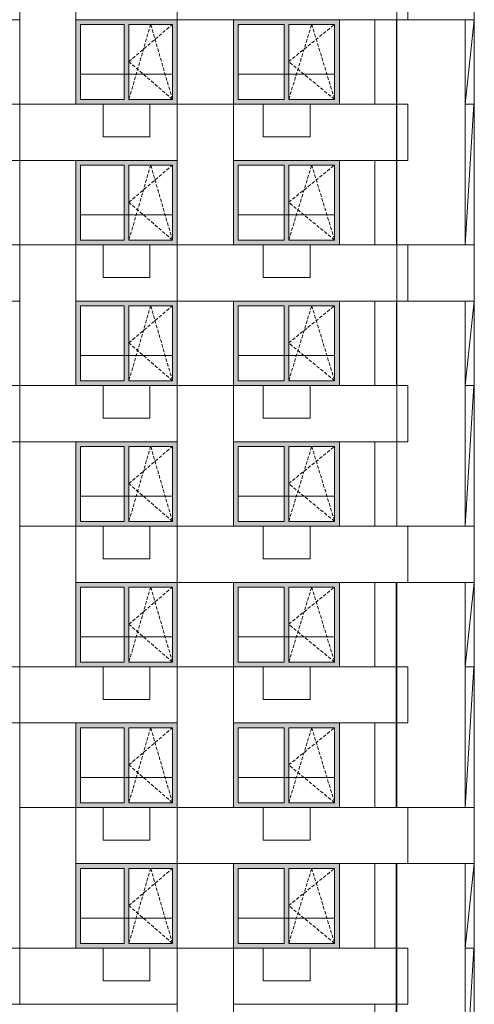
# Model space of a CAD drawing. Header units: millimetres. Extents: x -2957 to 750800, y -5565 to 168688.
# Tile 14 of 22: x 61266 to 70966, y 16860 to 37860. Entities that reach past the tile are written whole.
import ezdxf

# ---------------------------------------------------------------- set-up
doc = ezdxf.new("R2010")
doc.units = ezdxf.units.MM
doc.header["$MEASUREMENT"] = 0
doc.header["$XCLIPFRAME"] = 0
doc.linetypes.add('OO_EOIAAY', pattern=[105.833361, 70.555568, -35.277793])
doc.layers.add('0_Ном._пера__1', color=7, linetype='Continuous', lineweight=0)
doc.layers.add('0_Ном._пера__120', color=7, linetype='Continuous', lineweight=0)
doc.layers.add('0_Ном._пера__161', color=7, linetype='Continuous', lineweight=13, true_color=0x6a6a6a)
picture_1 = doc.add_image_def('image3.png', size_in_pixel=(882, 837))
picture_2 = doc.add_image_def('image1.png', size_in_pixel=(882, 833))
picture_3 = doc.add_image_def('image5.png', size_in_pixel=(729, 823))
picture_4 = doc.add_image_def('image6.png', size_in_pixel=(877, 829))

msp = doc.modelspace()

# ---------------------------------------------------------------- hatches: boundary and pattern name
at = {"layer": '0_Ном._пера__161', "linetype": 'Continuous', "lineweight": 0, "true_color": 0x696969}
for points in [[(62465.961, 37860), (62465.961, 37760), (62565.838, 37760), (63495.839, 37760), (63595.839, 37760), (64525.84, 37760), (64625.833, 37760), (64625.833, 37860)], [(68086.074, 37860.002), (65826.181, 37860.001), (65826.181, 37760.002), (65926.179, 37760.002), (66906.127, 37760.002), (67006.127, 37760.002), (67986.074, 37760.002), (68086.074, 37760.002)], [(62565.838, 37760), (62465.961, 37760), (62465.961, 36160), (62565.838, 36160)], [(63495.839, 37760), (63495.839, 36160), (63595.839, 36160), (63595.839, 37760)], [(64625.833, 37760), (64525.84, 37760), (64525.84, 36160), (64625.833, 36160)], [(65826.181, 37760.002), (65826.181, 36160.002), (65926.179, 36160.002), (65926.179, 37760.002)], [(66906.127, 37760.002), (66906.127, 36160.002), (67006.127, 36160.002), (67006.127, 37760.002)], [(67986.074, 37760.002), (67986.074, 36160.002), (68086.074, 36160.002), (68086.074, 37760.002)], [(62465.961, 36160), (62465.961, 36060), (64625.833, 36060), (64625.833, 36160), (64525.84, 36160), (63595.839, 36160), (63495.839, 36160), (62565.838, 36160)], [(65826.181, 36160.002), (65826.181, 36060.002), (68086.074, 36060.002), (68086.074, 36160.002), (67986.074, 36160.002), (67006.127, 36160.002), (66906.127, 36160.002), (65926.179, 36160.002)], [(62465.925, 34860), (62465.925, 34760), (62565.801, 34760), (63495.802, 34760), (63595.802, 34760), (64525.803, 34760), (64625.797, 34760), (64625.797, 34860)], [(68086.074, 34860.002), (65826.181, 34860.002), (65826.181, 34760.002), (65926.179, 34760.002), (66906.127, 34760.002), (67006.127, 34760.002), (67986.074, 34760.002), (68086.074, 34760.002)], [(62565.801, 34760), (62465.925, 34760), (62465.925, 33160), (62565.801, 33160)], [(63495.802, 34760), (63495.802, 33160), (63595.802, 33160), (63595.802, 34760)], [(64625.797, 34760), (64525.803, 34760), (64525.803, 33160), (64625.797, 33160)], [(65826.181, 34760.002), (65826.181, 33160.002), (65926.179, 33160.002), (65926.179, 34760.002)], [(66906.127, 34760.002), (66906.127, 33160.002), (67006.127, 33160.002), (67006.127, 34760.002)], [(67986.074, 34760.002), (67986.074, 33160.002), (68086.074, 33160.002), (68086.074, 34760.002)], [(62465.925, 33160), (62465.925, 33060), (64625.797, 33060), (64625.797, 33160), (64525.803, 33160), (63595.802, 33160), (63495.802, 33160), (62565.801, 33160)], [(65826.181, 33160.002), (65826.181, 33060.002), (68086.074, 33060.002), (68086.074, 33160.002), (67986.074, 33160.002), (67006.127, 33160.002), (66906.127, 33160.002), (65926.179, 33160.002)], [(62465.888, 31860), (62465.888, 31760), (62565.765, 31760), (63495.766, 31760), (63595.766, 31760), (64525.767, 31760), (64625.761, 31760), (64625.761, 31860)], [(62565.765, 31760), (62465.888, 31760), (62465.888, 30160), (62565.765, 30160)], [(63495.766, 31760), (63495.766, 30160), (63595.766, 30160), (63595.766, 31760)], [(64625.761, 31760), (64525.767, 31760), (64525.767, 30160), (64625.761, 30160)], [(68086.074, 31860.002), (65826.181, 31860.002), (65826.181, 31760.002), (65926.179, 31760.002), (66906.127, 31760.002), (67006.127, 31760.002), (67986.074, 31760.002), (68086.074, 31760.002)], [(65826.181, 31760.002), (65826.181, 30160.002), (65926.179, 30160.002), (65926.179, 31760.002)], [(66906.127, 31760.002), (66906.127, 30160.002), (67006.127, 30160.002), (67006.127, 31760.002)], [(67986.074, 31760.002), (67986.074, 30160.002), (68086.074, 30160.002), (68086.074, 31760.002)], [(62465.888, 30160), (62465.888, 30060), (64625.761, 30060), (64625.761, 30160), (64525.767, 30160), (63595.766, 30160), (63495.766, 30160), (62565.765, 30160)], [(65826.181, 30160.002), (65826.181, 30060.002), (68086.074, 30060.002), (68086.074, 30160.002), (67986.074, 30160.002), (67006.127, 30160.002), (66906.127, 30160.002), (65926.179, 30160.002)], [(62465.852, 28860), (62465.852, 28760), (62565.729, 28760), (63495.73, 28760), (63595.73, 28760), (64525.731, 28760), (64625.724, 28760), (64625.724, 28860)], [(68086.074, 28860.002), (65826.181, 28860.002), (65826.181, 28760.002), (65926.179, 28760.002), (66906.127, 28760.002), (67006.127, 28760.002), (67986.074, 28760.002), (68086.074, 28760.002)], [(62565.729, 28760), (62465.852, 28760), (62465.852, 27160), (62565.729, 27160)], [(63495.73, 28760), (63495.73, 27160), (63595.73, 27160), (63595.73, 28760)], [(64625.724, 28760), (64525.731, 28760), (64525.731, 27160), (64625.724, 27160)], [(65826.181, 28760.002), (65826.181, 27160.002), (65926.179, 27160.002), (65926.179, 28760.002)], [(66906.127, 28760.002), (66906.127, 27160.002), (67006.127, 27160.002), (67006.127, 28760.002)], [(67986.074, 28760.002), (67986.074, 27160.002), (68086.074, 27160.002), (68086.074, 28760.002)], [(62465.852, 27160), (62465.852, 27060), (64625.724, 27060), (64625.724, 27160), (64525.731, 27160), (63595.73, 27160), (63495.73, 27160), (62565.729, 27160)], [(65826.181, 27160.002), (65826.181, 27060.002), (68086.074, 27060.002), (68086.074, 27160.002), (67986.074, 27160.002), (67006.127, 27160.002), (66906.127, 27160.002), (65926.179, 27160.002)], [(62465.816, 25860), (62465.816, 25760), (62565.693, 25760), (63495.694, 25760), (63595.694, 25760), (64525.695, 25760), (64625.688, 25760), (64625.688, 25860)], [(68086.074, 25860.003), (65826.181, 25860.003), (65826.181, 25760.003), (65926.179, 25760.003), (66906.127, 25760.003), (67006.127, 25760.003), (67986.074, 25760.003), (68086.074, 25760.003)], [(62565.693, 25760), (62465.816, 25760), (62465.816, 24160), (62565.693, 24160)], [(63495.694, 25760), (63495.694, 24160), (63595.694, 24160), (63595.694, 25760)], [(64625.688, 25760), (64525.695, 25760), (64525.695, 24160), (64625.688, 24160)], [(65826.181, 25760.003), (65826.181, 24160.003), (65926.179, 24160.003), (65926.179, 25760.003)], [(66906.127, 25760.003), (66906.127, 24160.003), (67006.127, 24160.003), (67006.127, 25760.003)], [(67986.074, 25760.003), (67986.074, 24160.003), (68086.074, 24160.003), (68086.074, 25760.003)], [(62465.816, 24160), (62465.816, 24060), (64625.688, 24060), (64625.688, 24160), (64525.695, 24160), (63595.694, 24160), (63495.694, 24160), (62565.693, 24160)], [(65826.181, 24160.003), (65826.181, 24060.003), (68086.074, 24060.003), (68086.074, 24160.003), (67986.074, 24160.003), (67006.127, 24160.003), (66906.127, 24160.003), (65926.179, 24160.003)], [(62465.78, 22860), (62465.78, 22760), (62565.656, 22760), (63495.657, 22760), (63595.657, 22760), (64525.658, 22760), (64625.652, 22760), (64625.652, 22860)], [(62565.656, 22760), (62465.78, 22760), (62465.78, 21160), (62565.656, 21160)], [(63495.657, 22760), (63495.657, 21160), (63595.657, 21160), (63595.657, 22760)], [(64625.652, 22760), (64525.658, 22760), (64525.658, 21160), (64625.652, 21160)], [(68086.074, 22860.003), (65826.181, 22860.003), (65826.181, 22760.003), (65926.179, 22760.003), (66906.127, 22760.003), (67006.127, 22760.003), (67986.074, 22760.003), (68086.074, 22760.003)], [(65826.181, 22760.003), (65826.181, 21160.003), (65926.179, 21160.003), (65926.179, 22760.003)], [(66906.127, 22760.003), (66906.127, 21160.003), (67006.127, 21160.003), (67006.127, 22760.003)], [(67986.074, 22760.003), (67986.074, 21160.003), (68086.074, 21160.003), (68086.074, 22760.003)], [(62465.78, 21160), (62465.78, 21060), (64625.652, 21060), (64625.652, 21160), (64525.658, 21160), (63595.657, 21160), (63495.657, 21160), (62565.656, 21160)], [(65826.181, 21160.003), (65826.181, 21060.003), (68086.074, 21060.003), (68086.074, 21160.003), (67986.074, 21160.003), (67006.127, 21160.003), (66906.127, 21160.003), (65926.179, 21160.003)], [(62465.743, 19860), (62465.743, 19760), (62565.62, 19760), (63495.621, 19760), (63595.621, 19760), (64525.622, 19760), (64625.616, 19760), (64625.616, 19860)], [(62565.62, 19760), (62465.743, 19760), (62465.743, 18160), (62565.62, 18160)], [(63495.621, 19760), (63495.621, 18160), (63595.621, 18160), (63595.621, 19760)], [(64625.616, 19760), (64525.622, 19760), (64525.622, 18160), (64625.616, 18160)], [(68086.074, 19860.003), (65826.181, 19860.003), (65826.181, 19760.003), (65926.179, 19760.003), (66906.127, 19760.003), (67006.127, 19760.003), (67986.074, 19760.003), (68086.074, 19760.003)], [(65826.181, 19760.003), (65826.181, 18160.003), (65926.179, 18160.003), (65926.179, 19760.003)], [(66906.127, 19760.003), (66906.127, 18160.003), (67006.127, 18160.003), (67006.127, 19760.003)], [(67986.074, 19760.003), (67986.074, 18160.003), (68086.074, 18160.003), (68086.074, 19760.003)], [(62465.743, 18160), (62465.743, 18060), (64625.616, 18060), (64625.616, 18160), (64525.622, 18160), (63595.621, 18160), (63495.621, 18160), (62565.62, 18160)], [(65826.181, 18160.003), (65826.181, 18060.003), (68086.074, 18060.003), (68086.074, 18160.003), (67986.074, 18160.003), (67006.127, 18160.003), (66906.127, 18160.003), (65926.179, 18160.003)]]:
    msp.add_hatch(color=251, dxfattribs=at).paths.add_polyline_path(points)

# ---------------------------------------------------------------- linework, layer by layer
at = {"layer": '0_Ном._пера__1', "color": 7, "linetype": 'Continuous', "lineweight": 0}
for p, q in [((70774.391, 36060), (70966.045, 37859.999)), ((70774.405, 33060), (70774.408, 37860)), ((62565.584, 36700), (64525.586, 36700)), ((65926.179, 36700), (67986.074, 36700)), ((63046.015, 36060), (64046.015, 36060)), ((63046.015, 35360), (63046.015, 36060)), ((64046.015, 35360), (64046.015, 36060)), ((66461.023, 36060), (67461.023, 36060)), ((66461.023, 35360), (66461.023, 36060)), ((67461.023, 35360), (67461.023, 36060)), ((70955.856, 36060), (70774.391, 36060)), ((70774.396, 33060), (70955.856, 36060)), ((63046.015, 35360), (64046.015, 35360)), ((66461.023, 35360), (67461.023, 35360)), ((62565.584, 33700), (64525.586, 33700)), ((65926.179, 33700), (67986.074, 33700)), ((63046.015, 33060), (64046.015, 33060)), ((63046.015, 32360), (63046.015, 33060)), ((64046.015, 32360), (64046.015, 33060)), ((66461.023, 33060), (67461.023, 33060)), ((66461.023, 32360), (66461.023, 33060)), ((67461.023, 32360), (67461.023, 33060)), ((70955.389, 33060), (70774.396, 33060)), ((63046.015, 32360), (64046.015, 32360)), ((66461.023, 32360), (67461.023, 32360)), ((70774.391, 30060), (70966.042, 31859.999)), ((70774.402, 27060), (70774.405, 31860)), ((62565.584, 30700), (64525.586, 30700)), ((65926.179, 30700), (67986.074, 30700)), ((63046.015, 30060), (64046.015, 30060)), ((63046.015, 29360), (63046.015, 30060)), ((64046.015, 29360), (64046.015, 30060)), ((66461.023, 30060), (67461.023, 30060)), ((66461.023, 29360), (66461.023, 30060)), ((67461.023, 29360), (67461.023, 30060)), ((70955.856, 30060), (70774.391, 30060)), ((70774.396, 27060), (70955.856, 30060)), ((63046.015, 29360), (64046.015, 29360)), ((66461.023, 29360), (67461.023, 29360)), ((62565.584, 27700), (64525.586, 27700)), ((65926.179, 27700), (67986.074, 27700)), ((63046.015, 27060), (64046.015, 27060)), ((63046.015, 26360), (63046.015, 27060)), ((64046.015, 26360), (64046.015, 27060)), ((66461.023, 27060), (67461.023, 27060)), ((66461.023, 26360), (66461.023, 27060)), ((67461.023, 26360), (67461.023, 27060)), ((63046.015, 26360), (64046.015, 26360)), ((66461.023, 26360), (67461.023, 26360)), ((70774.391, 24060), (70966.039, 25860)), ((70774.399, 21060), (70774.401, 25860)), ((62565.584, 24700), (64525.586, 24700)), ((65926.179, 24700), (67986.074, 24700)), ((63046.015, 24060), (64046.015, 24060)), ((63046.015, 23360), (63046.015, 24060)), ((64046.015, 23360), (64046.015, 24060)), ((66461.023, 24060), (67461.023, 24060)), ((66461.023, 23360), (66461.023, 24060)), ((67461.023, 23360), (67461.023, 24060)), ((70955.856, 24060), (70774.391, 24060)), ((70774.396, 21060), (70955.856, 24060)), ((63046.015, 23360), (64046.015, 23360)), ((66461.023, 23360), (67461.023, 23360)), ((62565.584, 21700), (64525.586, 21700)), ((65926.179, 21700), (67986.074, 21700)), ((63046.015, 21060), (64046.015, 21060)), ((63046.015, 20360), (63046.015, 21060)), ((64046.015, 20360), (64046.015, 21060)), ((66461.023, 21060), (67461.023, 21060)), ((66461.023, 20360), (66461.023, 21060)), ((67461.023, 20360), (67461.023, 21060)), ((70955.389, 21060), (70774.396, 21060)), ((63046.015, 20360), (64046.015, 20360)), ((66461.023, 20360), (67461.023, 20360)), ((70774.391, 18060), (70966.036, 19860)), ((70774.395, 15060), (70774.398, 19860)), ((62565.584, 18700), (64525.586, 18700)), ((65926.179, 18700), (67986.074, 18700)), ((63046.015, 18060), (64046.015, 18060)), ((63046.015, 17360), (63046.015, 18060)), ((64046.015, 17360), (64046.015, 18060)), ((66461.023, 18060), (67461.023, 18060)), ((66461.023, 17360), (66461.023, 18060)), ((67461.023, 17360), (67461.023, 18060)), ((70955.856, 18060), (70774.391, 18060)), ((70774.396, 15060), (70955.856, 18060)), ((63046.015, 17360), (64046.015, 17360)), ((66461.023, 17360), (67461.023, 17360))]:
    msp.add_line(p, q, dxfattribs=at)
for points in [[(62465.999, 36060), (61266.057, 36060), (61266.057, 39060), (62465.999, 39060)], [(62466.008, 39060), (64626.329, 39060), (64626.329, 37860), (62466.008, 37860)], [(64626.068, 39060), (69309.918, 39060), (69309.918, 37859.999), (64626.068, 37859.999)], [(69309.918, 39060), (69545.803, 39060), (69545.803, 37859.999), (69309.918, 37859.999)], [(69545.803, 39060), (70966.045, 39060), (70966.045, 37859.999), (69545.803, 37859.999)], [(65826.01, 36060), (64626.068, 36060), (64626.068, 37860), (65826.01, 37860)], [(68846.024, 36059.999), (69309.918, 36059.999), (69309.918, 37859.999), (68846.024, 37859.999)], [(58815.932, 36060), (61266.046, 36060), (61266.046, 34860), (58815.932, 34860)], [(61266.046, 36060), (64626.068, 36060), (64626.068, 34860), (61266.046, 34860)], [(65826.01, 33060), (64626.068, 33060), (64626.068, 36060), (65826.01, 36060)], [(65826.061, 36060), (69309.918, 36060), (69309.918, 34860), (65826.061, 34860)], [(69309.918, 36060), (69545.803, 36060), (69545.803, 34860), (69309.918, 34860)], [(62466.014, 33060), (61266.072, 33060), (61266.072, 34860), (62466.014, 34860)], [(68846.024, 33060), (69309.918, 33060), (69309.918, 34860), (68846.024, 34860)], [(62466.014, 30060), (61266.072, 30060), (61266.072, 33060), (62466.014, 33060)], [(62466.008, 33060), (64626.329, 33060), (64626.329, 31860), (62466.008, 31860)], [(64626.068, 33060), (69309.918, 33060), (69309.918, 31860), (64626.068, 31860)], [(69309.918, 33060), (69545.803, 33060), (69545.803, 31860), (69309.918, 31860)], [(69545.803, 33059.999), (70966.042, 33059.999), (70966.042, 31859.999), (69545.803, 31859.999)], [(65826.01, 30060), (64626.068, 30060), (64626.068, 31860), (65826.01, 31860)], [(68846.024, 30060), (69309.918, 30060), (69309.918, 31860), (68846.024, 31860)], [(58815.932, 30060), (61266.046, 30060), (61266.046, 28860), (58815.932, 28860)], [(61266.046, 30060), (64626.329, 30060), (64626.329, 28860), (61266.046, 28860)], [(65826.01, 27060), (64626.068, 27060), (64626.068, 30060), (65826.01, 30060)], [(65826.061, 30060), (69309.918, 30060), (69309.918, 28860), (65826.061, 28860)], [(69309.918, 30060), (69545.803, 30060), (69545.803, 28860), (69309.918, 28860)], [(62466.013, 27060), (61266.071, 27060), (61266.071, 28860), (62466.013, 28860)], [(68846.024, 27060), (69309.918, 27060), (69309.918, 28860), (68846.024, 28860)], [(62466.013, 24060), (61266.071, 24060), (61266.071, 27060), (62466.013, 27060)], [(62466.008, 27060), (64626.329, 27060), (64626.329, 25860), (62466.008, 25860)], [(64626.329, 27060), (69545.803, 27060), (69545.803, 25860), (64626.329, 25860)], [(69545.803, 27060), (70966.039, 27060), (70966.039, 25860), (69545.803, 25860)], [(65826.014, 24060), (64626.072, 24060), (64626.072, 25860), (65826.014, 25860)], [(68846.024, 24060), (69309.918, 24060), (69309.918, 25860), (68846.024, 25860)], [(58815.932, 24060), (61266.046, 24060), (61266.046, 22860), (58815.932, 22860)], [(61266.046, 24060), (64626.329, 24060), (64626.329, 22860), (61266.046, 22860)], [(65826.014, 21060), (64626.072, 21060), (64626.072, 24060), (65826.014, 24060)], [(65826.061, 24060), (69309.918, 24060), (69309.918, 22860), (65826.061, 22860)], [(69309.918, 24060), (69545.803, 24060), (69545.803, 22860), (69309.918, 22860)], [(62466.008, 21060.602), (61266.066, 21060.602), (61266.066, 22860.602), (62466.008, 22860.602)], [(68846.024, 21060), (69309.918, 21060), (69309.918, 22860), (68846.024, 22860)], [(62466.008, 18060.602), (61266.066, 18060.602), (61266.066, 21060.602), (62466.008, 21060.602)], [(62466.008, 21060), (64626.329, 21060), (64626.329, 19860), (62466.008, 19860)], [(64626.329, 21060), (69545.803, 21060), (69545.803, 19860), (64626.329, 19860)], [(69545.803, 21060), (70966.036, 21060), (70966.036, 19860), (69545.803, 19860)], [(65826.014, 18060), (64626.072, 18060), (64626.072, 19860), (65826.014, 19860)], [(68846.024, 18060), (69309.918, 18060), (69309.918, 19860), (68846.024, 19860)], [(58815.932, 18060.602), (61266.046, 18060.602), (61266.046, 16860.602), (58815.932, 16860.602)], [(61266.046, 18060.602), (64626.329, 18060.602), (64626.329, 16860.602), (61266.046, 16860.602)], [(65826.014, 15060), (64626.072, 15060), (64626.072, 18060), (65826.014, 18060)], [(65826.061, 18060.603), (69309.918, 18060.603), (69309.918, 16860.602), (65826.061, 16860.602)], [(69309.918, 18060.603), (69545.803, 18060.603), (69545.803, 16860.602), (69309.918, 16860.602)], [(68846.024, 15060.602), (69309.918, 15060.602), (69309.918, 16860.602), (68846.024, 16860.602)]]:
    msp.add_lwpolyline(points, close=True, dxfattribs=at)
at = {"layer": '0_Ном._пера__120', "color": 7, "linetype": 'Continuous', "lineweight": 0}
for p, q in [((68086.074, 37760.002), (68086.074, 37860.002)), ((62565.838, 36160), (62565.838, 37760)), ((62565.838, 37760), (63495.839, 37760)), ((63495.839, 37760), (63495.839, 36160)), ((63595.839, 36160), (63595.839, 37760)), ((63595.839, 37760), (64525.84, 37760)), ((64525.84, 37760), (64525.84, 36160)), ((65926.179, 36160.002), (65926.179, 37760.002)), ((65926.179, 37760.002), (66906.127, 37760.002)), ((66906.127, 37760.002), (66906.127, 36160.002)), ((67006.127, 36160.002), (67006.127, 37760.002)), ((67006.127, 37760.002), (67986.074, 37760.002)), ((67986.074, 37760.002), (67986.074, 36160.002)), ((68086.074, 36160.002), (68086.074, 37760.002)), ((63495.839, 36160), (62565.838, 36160)), ((64525.84, 36160), (63595.839, 36160)), ((66906.127, 36160.002), (65926.179, 36160.002)), ((67986.074, 36160.002), (67006.127, 36160.002)), ((68086.074, 36060.002), (68086.074, 36160.002)), ((68086.074, 34760.002), (68086.074, 34860.002)), ((62565.801, 33160), (62565.801, 34760)), ((62565.801, 34760), (63495.802, 34760)), ((63495.802, 34760), (63495.802, 33160)), ((63595.802, 33160), (63595.802, 34760)), ((63595.802, 34760), (64525.803, 34760)), ((64525.803, 34760), (64525.803, 33160)), ((65926.179, 33160.002), (65926.179, 34760.002)), ((65926.179, 34760.002), (66906.127, 34760.002)), ((66906.127, 34760.002), (66906.127, 33160.002)), ((67006.127, 33160.002), (67006.127, 34760.002)), ((67006.127, 34760.002), (67986.074, 34760.002)), ((67986.074, 34760.002), (67986.074, 33160.002)), ((68086.074, 33160.002), (68086.074, 34760.002)), ((63495.802, 33160), (62565.801, 33160)), ((64525.803, 33160), (63595.802, 33160)), ((66906.127, 33160.002), (65926.179, 33160.002)), ((67986.074, 33160.002), (67006.127, 33160.002)), ((68086.074, 33060.002), (68086.074, 33160.002)), ((62565.765, 30160), (62565.765, 31760)), ((62565.765, 31760), (63495.766, 31760)), ((63495.766, 31760), (63495.766, 30160)), ((63595.766, 30160), (63595.766, 31760)), ((63595.766, 31760), (64525.767, 31760)), ((64525.767, 31760), (64525.767, 30160)), ((65926.179, 30160.002), (65926.179, 31760.002)), ((65926.179, 31760.002), (66906.127, 31760.002)), ((66906.127, 31760.002), (66906.127, 30160.002)), ((67006.127, 30160.002), (67006.127, 31760.002)), ((67006.127, 31760.002), (67986.074, 31760.002)), ((67986.074, 31760.002), (67986.074, 30160.002)), ((68086.074, 31760.002), (68086.074, 31860.002)), ((68086.074, 30160.002), (68086.074, 31760.002)), ((63495.766, 30160), (62565.765, 30160)), ((64525.767, 30160), (63595.766, 30160)), ((66906.127, 30160.002), (65926.179, 30160.002)), ((67986.074, 30160.002), (67006.127, 30160.002)), ((68086.074, 30060.002), (68086.074, 30160.002)), ((68086.074, 28760.002), (68086.074, 28860.002)), ((62565.729, 27160), (62565.729, 28760)), ((62565.729, 28760), (63495.73, 28760)), ((63495.73, 28760), (63495.73, 27160)), ((63595.73, 27160), (63595.73, 28760)), ((63595.73, 28760), (64525.731, 28760)), ((64525.731, 28760), (64525.731, 27160)), ((65926.179, 27160.002), (65926.179, 28760.002)), ((65926.179, 28760.002), (66906.127, 28760.002)), ((66906.127, 28760.002), (66906.127, 27160.002)), ((67006.127, 27160.002), (67006.127, 28760.002)), ((67006.127, 28760.002), (67986.074, 28760.002)), ((67986.074, 28760.002), (67986.074, 27160.002)), ((68086.074, 27160.002), (68086.074, 28760.002)), ((63495.73, 27160), (62565.729, 27160)), ((64525.731, 27160), (63595.73, 27160)), ((66906.127, 27160.002), (65926.179, 27160.002)), ((67986.074, 27160.002), (67006.127, 27160.002)), ((68086.074, 27060.002), (68086.074, 27160.002)), ((68086.074, 25760.003), (68086.074, 25860.003)), ((62565.693, 24160), (62565.693, 25760)), ((62565.693, 25760), (63495.694, 25760)), ((63495.694, 25760), (63495.694, 24160)), ((63595.694, 24160), (63595.694, 25760)), ((63595.694, 25760), (64525.695, 25760)), ((64525.695, 25760), (64525.695, 24160)), ((65926.179, 24160.003), (65926.179, 25760.003)), ((65926.179, 25760.003), (66906.127, 25760.003)), ((66906.127, 25760.003), (66906.127, 24160.003)), ((67006.127, 24160.003), (67006.127, 25760.003)), ((67006.127, 25760.003), (67986.074, 25760.003)), ((67986.074, 25760.003), (67986.074, 24160.003)), ((68086.074, 24160.003), (68086.074, 25760.003)), ((63495.694, 24160), (62565.693, 24160)), ((64525.695, 24160), (63595.694, 24160)), ((66906.127, 24160.003), (65926.179, 24160.003)), ((67986.074, 24160.003), (67006.127, 24160.003)), ((68086.074, 24060.003), (68086.074, 24160.003)), ((62565.656, 21160), (62565.656, 22760)), ((62565.656, 22760), (63495.657, 22760)), ((63495.657, 22760), (63495.657, 21160)), ((63595.657, 21160), (63595.657, 22760)), ((63595.657, 22760), (64525.658, 22760)), ((64525.658, 22760), (64525.658, 21160)), ((65926.179, 21160.003), (65926.179, 22760.003)), ((65926.179, 22760.003), (66906.127, 22760.003)), ((66906.127, 22760.003), (66906.127, 21160.003)), ((67006.127, 21160.003), (67006.127, 22760.003)), ((67006.127, 22760.003), (67986.074, 22760.003)), ((67986.074, 22760.003), (67986.074, 21160.003)), ((68086.074, 22760.003), (68086.074, 22860.003)), ((68086.074, 21160.003), (68086.074, 22760.003)), ((63495.657, 21160), (62565.656, 21160)), ((64525.658, 21160), (63595.657, 21160)), ((66906.127, 21160.003), (65926.179, 21160.003)), ((67986.074, 21160.003), (67006.127, 21160.003)), ((68086.074, 21060.003), (68086.074, 21160.003)), ((62565.62, 18160), (62565.62, 19760)), ((62565.62, 19760), (63495.621, 19760)), ((63495.621, 19760), (63495.621, 18160)), ((63595.621, 18160), (63595.621, 19760)), ((63595.621, 19760), (64525.622, 19760)), ((64525.622, 19760), (64525.622, 18160)), ((65926.179, 18160.003), (65926.179, 19760.003)), ((65926.179, 19760.003), (66906.127, 19760.003)), ((66906.127, 19760.003), (66906.127, 18160.003)), ((67006.127, 18160.003), (67006.127, 19760.003)), ((67006.127, 19760.003), (67986.074, 19760.003)), ((67986.074, 19760.003), (67986.074, 18160.003)), ((68086.074, 19760.003), (68086.074, 19860.003)), ((68086.074, 18160.003), (68086.074, 19760.003)), ((63495.621, 18160), (62565.62, 18160)), ((64525.622, 18160), (63595.621, 18160)), ((66906.127, 18160.003), (65926.179, 18160.003)), ((67986.074, 18160.003), (67006.127, 18160.003)), ((68086.074, 18060.003), (68086.074, 18160.003))]:
    msp.add_line(p, q, dxfattribs=at)
at = {"layer": '0_Ном._пера__120', "color": 7, "linetype": 'OO_EOIAAY', "lineweight": 0}
for p, q in [((64060.585, 37759.999), (63595.585, 36159.999)), ((63595.585, 36965), (64525.586, 37759.999)), ((64525.586, 36159.999), (64060.585, 37759.999)), ((67006.127, 36160.004), (67496.101, 37760.004)), ((67006.127, 36965.001), (67986.074, 37760.004)), ((67496.101, 37760.004), (67986.074, 36160.004)), ((64525.586, 36159.999), (63595.585, 36965)), ((67986.074, 36160.004), (67006.127, 36965.001)), ((64060.585, 34759.999), (63595.585, 33159.999)), ((63595.585, 33965), (64525.586, 34759.999)), ((64525.586, 33159.999), (64060.585, 34759.999)), ((67006.127, 33160.004), (67496.101, 34760.004)), ((67006.127, 33965.001), (67986.074, 34760.004)), ((67496.101, 34760.004), (67986.074, 33160.004)), ((64525.586, 33159.999), (63595.585, 33965)), ((67986.074, 33160.004), (67006.127, 33965.001)), ((64060.585, 31759.999), (63595.585, 30159.999)), ((63595.585, 30965), (64525.586, 31759.999)), ((64525.586, 30159.999), (64060.585, 31759.999)), ((67006.127, 30160.004), (67496.101, 31760.004)), ((67006.127, 30965.001), (67986.074, 31760.004)), ((67496.101, 31760.004), (67986.074, 30160.004)), ((64525.586, 30159.999), (63595.585, 30965)), ((67986.074, 30160.004), (67006.127, 30965.001)), ((64060.585, 28759.999), (63595.585, 27159.999)), ((63595.585, 27965), (64525.586, 28759.999)), ((64525.586, 27159.999), (64060.585, 28759.999)), ((67006.127, 27160.004), (67496.101, 28760.004)), ((67006.127, 27965.001), (67986.074, 28760.004)), ((67496.101, 28760.004), (67986.074, 27160.004)), ((64525.586, 27159.999), (63595.585, 27965)), ((67986.074, 27160.004), (67006.127, 27965.001)), ((64060.585, 25759.999), (63595.585, 24159.999)), ((63595.585, 24965), (64525.586, 25759.999)), ((64525.586, 24159.999), (64060.585, 25759.999)), ((67006.127, 24160.004), (67496.101, 25760.004)), ((67006.127, 24965.001), (67986.074, 25760.004)), ((67496.101, 25760.004), (67986.074, 24160.004)), ((64525.586, 24159.999), (63595.585, 24965)), ((67986.074, 24160.004), (67006.127, 24965.001)), ((64060.585, 22759.999), (63595.585, 21159.999)), ((63595.585, 21965), (64525.586, 22759.999)), ((64525.586, 21159.999), (64060.585, 22759.999)), ((67006.127, 21160.004), (67496.101, 22760.004)), ((67006.127, 21965.001), (67986.074, 22760.004)), ((67496.101, 22760.004), (67986.074, 21160.004)), ((64525.586, 21159.999), (63595.585, 21965)), ((67986.074, 21160.004), (67006.127, 21965.001)), ((64060.585, 19759.999), (63595.585, 18159.999)), ((63595.585, 18965), (64525.586, 19759.999)), ((64525.586, 18159.999), (64060.585, 19759.999)), ((67006.127, 18160.004), (67496.101, 19760.004)), ((67006.127, 18965.001), (67986.074, 19760.004)), ((67496.101, 19760.004), (67986.074, 18160.004)), ((64525.586, 18159.999), (63595.585, 18965)), ((67986.074, 18160.004), (67006.127, 18965.001))]:
    msp.add_line(p, q, dxfattribs=at)

# ---------------------------------------------------------------- pictures from other files: only their frames are drawn
at = {"linetype": 'Continuous', "lineweight": 0}
image = msp.add_image(picture_1, insert=(61265.994, 36060), size_in_units=(1199.794, 4800), dxfattribs=at)
image.set_boundary_path([(-0.5, -0.5), (881.5, 836.5)])
image = msp.add_image(picture_4, insert=(57616.022, 37860), size_in_units=(3649.977, 1200), dxfattribs=at)
image.set_boundary_path([(-0.5, -0.5), (876.5, 828.5)])
image = msp.add_image(picture_1, insert=(64626.006, 33060), size_in_units=(1199.794, 4800), dxfattribs=at)
image.set_boundary_path([(-0.5, -0.5), (881.5, 836.5)])
image = msp.add_image(picture_1, insert=(68846.024, 36060), size_in_units=(460, 1800), dxfattribs=at)
image.set_boundary_path([(-0.5, -0.5), (881.5, 836.5)])
image = msp.add_image(picture_1, insert=(69306.024, 33060), size_in_units=(1660.038, 4800), dxfattribs=at)
image.set_boundary_path([(-0.5, -0.5), (881.5, 836.5)])
image = msp.add_image(picture_4, insert=(58815.722, 34860), size_in_units=(5810.288, 1200), dxfattribs=at)
image.set_boundary_path([(-0.5, -0.5), (876.5, 828.5)])
image = msp.add_image(picture_4, insert=(65826.061, 34860.132), size_in_units=(3722.153, 1199.868), dxfattribs=at)
image.set_boundary_path([(-0.5, -0.5), (876.5, 828.5)])
image = msp.add_image(picture_2, insert=(61266.279, 34860), size_in_units=(1199.731, 1800), rotation=0, dxfattribs=at)
image.dxf.v_pixel = (-3e-16, -2.1608644)
image.set_boundary_path([(-0.5, -0.5), (881.5, 832.5)])
image = msp.add_image(picture_3, insert=(68845.911, 33060), size_in_units=(463.894, 1800), dxfattribs=at)
image.set_boundary_path([(-0.5, -0.5), (728.5, 822.5)])
image = msp.add_image(picture_3, insert=(57616.201, 31860), size_in_units=(3649.808, 1200), dxfattribs=at)
image.set_boundary_path([(-0.5, -0.5), (728.5, 822.5)])
image = msp.add_image(picture_1, insert=(61266.009, 30060), size_in_units=(1199.794, 3000), dxfattribs=at)
image.set_boundary_path([(-0.5, -0.5), (881.5, 836.5)])
image = msp.add_image(picture_4, insert=(62466.061, 31859.999), size_in_units=(2159.996, 1200), dxfattribs=at)
image.set_boundary_path([(-0.5, -0.5), (876.5, 828.5)])
image = msp.add_image(picture_3, insert=(64626.006, 31859.999), size_in_units=(4922.208, 1200), dxfattribs=at)
image.set_boundary_path([(-0.5, -0.5), (728.5, 822.5)])
image = msp.add_image(picture_4, insert=(69548.213, 31860), size_in_units=(1417.849, 1199.999), dxfattribs=at)
image.set_boundary_path([(-0.5, -0.5), (876.5, 828.5)])
image = msp.add_image(picture_1, insert=(64626.006, 27060), size_in_units=(1199.794, 4800), dxfattribs=at)
image.set_boundary_path([(-0.5, -0.5), (881.5, 836.5)])
image = msp.add_image(picture_1, insert=(68846.024, 30060), size_in_units=(460, 1800), dxfattribs=at)
image.set_boundary_path([(-0.5, -0.5), (881.5, 836.5)])
image = msp.add_image(picture_1, insert=(69309.917, 27060), size_in_units=(1656.145, 4800), dxfattribs=at)
image.set_boundary_path([(-0.5, -0.5), (881.5, 836.5)])
image = msp.add_image(picture_4, insert=(58815.932, 28860), size_in_units=(5810.078, 1200), dxfattribs=at)
image.set_boundary_path([(-0.5, -0.5), (876.5, 828.5)])
image = msp.add_image(picture_4, insert=(65826.061, 28860), size_in_units=(3722.153, 1199.868), dxfattribs=at)
image.set_boundary_path([(-0.5, -0.5), (876.5, 828.5)])
image = msp.add_image(picture_2, insert=(61266.279, 28860), size_in_units=(1199.731, 1800), rotation=0, dxfattribs=at)
image.dxf.v_pixel = (-3e-16, -2.1608644)
image.set_boundary_path([(-0.5, -0.5), (881.5, 832.5)])
image = msp.add_image(picture_3, insert=(68845.911, 27060), size_in_units=(463.894, 1800), dxfattribs=at)
image.set_boundary_path([(-0.5, -0.5), (728.5, 822.5)])
image = msp.add_image(picture_1, insert=(61265.98, 24060), size_in_units=(1200.005, 3000), dxfattribs=at)
image.set_boundary_path([(-0.5, -0.5), (881.5, 836.5)])
image = msp.add_image(picture_4, insert=(62466.061, 25860), size_in_units=(2159.996, 1200), dxfattribs=at)
image.set_boundary_path([(-0.5, -0.5), (876.5, 828.5)])
image = msp.add_image(picture_3, insert=(64626.006, 25860), size_in_units=(4922.208, 1200), dxfattribs=at)
image.set_boundary_path([(-0.5, -0.5), (728.5, 822.5)])
image = msp.add_image(picture_4, insert=(69548.213, 25860.001), size_in_units=(1417.849, 1199.999), dxfattribs=at)
image.set_boundary_path([(-0.5, -0.5), (876.5, 828.5)])
image = msp.add_image(picture_1, insert=(64626.191, 21060), size_in_units=(1199.794, 4800), dxfattribs=at)
image.set_boundary_path([(-0.5, -0.5), (881.5, 836.5)])
image = msp.add_image(picture_1, insert=(68846.024, 24060), size_in_units=(450, 1800), dxfattribs=at)
image.set_boundary_path([(-0.5, -0.5), (881.5, 836.5)])
image = msp.add_image(picture_1, insert=(69296.024, 21060.001), size_in_units=(1670.038, 4799.999), dxfattribs=at)
image.set_boundary_path([(-0.5, -0.5), (881.5, 836.5)])
image = msp.add_image(picture_4, insert=(58815.932, 22860), size_in_units=(5810.082, 1200), dxfattribs=at)
image.set_boundary_path([(-0.5, -0.5), (876.5, 828.5)])
image = msp.add_image(picture_4, insert=(65826.061, 22860), size_in_units=(3722.153, 1199.868), dxfattribs=at)
image.set_boundary_path([(-0.5, -0.5), (876.5, 828.5)])
image = msp.add_image(picture_2, insert=(61266.283, 22860), size_in_units=(1199.731, 1800), rotation=0, dxfattribs=at)
image.dxf.v_pixel = (-3e-16, -2.1608644)
image.set_boundary_path([(-0.5, -0.5), (881.5, 832.5)])
image = msp.add_image(picture_1, insert=(68846.024, 21060), size_in_units=(450, 1800), dxfattribs=at)
image.set_boundary_path([(-0.5, -0.5), (881.5, 836.5)])
image = msp.add_image(picture_1, insert=(61266.003, 18060.602), size_in_units=(1200.005, 3000), dxfattribs=at)
image.set_boundary_path([(-0.5, -0.5), (881.5, 836.5)])
image = msp.add_image(picture_4, insert=(62466.014, 19860), size_in_units=(8500.048, 1199.868), dxfattribs=at)
image.set_boundary_path([(-0.5, -0.5), (876.5, 828.5)])
image = msp.add_image(picture_1, insert=(64626.283, 15060), size_in_units=(1199.731, 4800), dxfattribs=at)
image.set_boundary_path([(-0.5, -0.5), (881.5, 836.5)])
image = msp.add_image(picture_1, insert=(68846.024, 18060), size_in_units=(450, 1800), dxfattribs=at)
image.set_boundary_path([(-0.5, -0.5), (881.5, 836.5)])
image = msp.add_image(picture_1, insert=(69296.024, 15060), size_in_units=(1670.038, 4800), dxfattribs=at)
image.set_boundary_path([(-0.5, -0.5), (881.5, 836.5)])
image = msp.add_image(picture_4, insert=(58815.932, 16860.602), size_in_units=(5810.082, 1200), dxfattribs=at)
image.set_boundary_path([(-0.5, -0.5), (876.5, 828.5)])
image = msp.add_image(picture_4, insert=(65826.061, 16860.735), size_in_units=(3722.153, 1199.868), dxfattribs=at)
image.set_boundary_path([(-0.5, -0.5), (876.5, 828.5)])
image = msp.add_image(picture_1, insert=(68846.024, 15060.301), size_in_units=(450, 1800.301), dxfattribs=at)
image.set_boundary_path([(-0.5, -0.5), (881.5, 836.5)])

doc.saveas('drawing.dxf')
